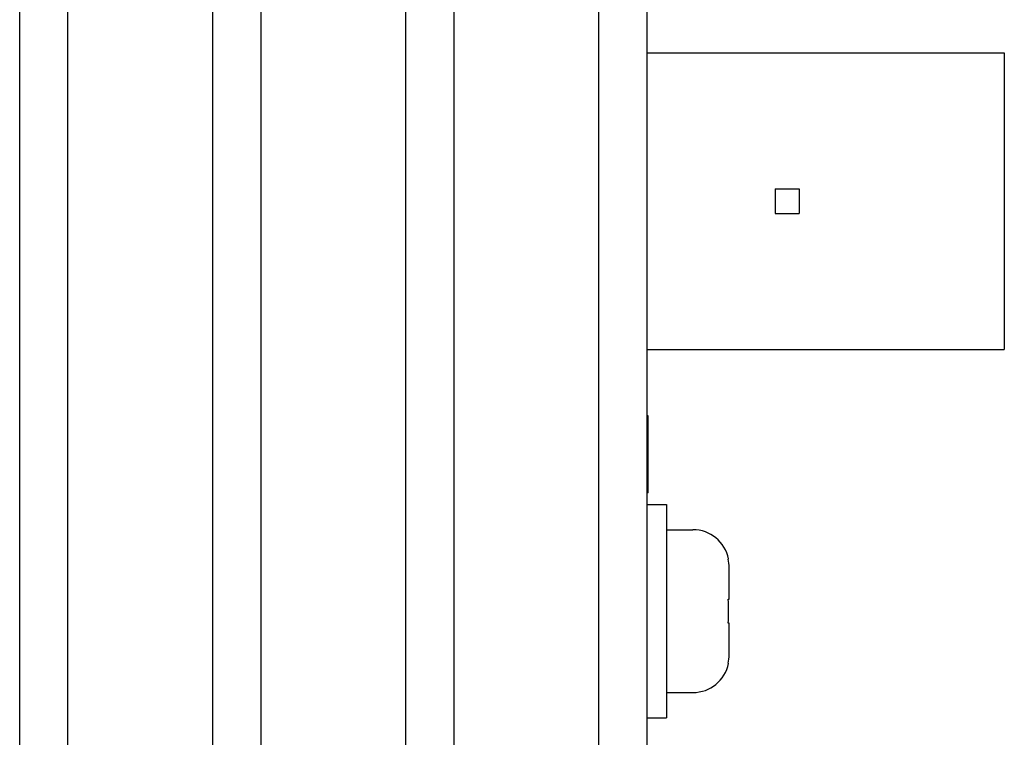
# Model space of a CAD drawing. Header units: millimetres. Extents: x 0 to 594, y 0 to 420.
# Tile 25 of 56: x 211 to 228, y 100 to 112. Entities that reach past the tile are written whole.
import ezdxf

# ---------------------------------------------------------------- set-up
doc = ezdxf.new("R2010")
doc.units = ezdxf.units.MM
doc.header["$LTSCALE"] = 32.67
doc.layers.add('00_COMPONENTS', color=7, linetype='CONTINUOUS')

msp = doc.modelspace()

# ---------------------------------------------------------------- linework, layer by layer
at = {"layer": '00_COMPONENTS', "color": 7}
for p, q in [((220.8388, 75.7476), (220.8388, 283.7716)), ((221.6388, 75.7476), (221.6388, 283.7716)), ((218.4388, 82.9476), (218.4388, 134.2516)), ((217.6388, 82.9476), (217.6388, 133.4516)), ((211.2388, 82.9476), (211.2388, 131.7716)), ((212.0388, 82.9476), (212.0388, 131.7716)), ((214.4388, 82.9476), (214.4388, 131.7716)), ((215.2388, 82.9476), (215.2388, 131.7716)), ((221.6388, 111.6084), (227.5588, 111.6084)), ((227.5588, 111.6084), (227.5588, 106.6884)), ((223.7588, 109.351), (224.1588, 109.351)), ((223.7588, 109.351), (223.7588, 108.9457)), ((224.1588, 109.351), (224.1588, 108.9457)), ((223.7588, 108.9457), (224.1588, 108.9457)), ((221.6388, 106.6884), (227.5588, 106.6884)), ((221.6558, 105.5884), (221.6388, 105.5884)), ((221.6558, 104.3084), (221.6558, 105.5884)), ((221.6558, 104.3084), (221.6388, 104.3084)), ((221.6388, 104.1184), (221.9588, 104.1184)), ((221.9588, 104.1184), (221.9588, 100.5784)), ((221.9588, 103.6984), (222.3988, 103.6984)), ((222.9829, 103.2125), (222.987, 103.2166)), ((222.9988, 102.5484), (222.9988, 103.0712)), ((222.9829, 102.5484), (222.9988, 102.5484)), ((222.9988, 102.1484), (222.9829, 102.1484)), ((222.9988, 101.6255), (222.9988, 102.1484)), ((222.987, 101.4801), (222.9829, 101.4842)), ((221.9588, 100.9984), (222.3988, 100.9984)), ((221.6388, 100.5784), (221.9588, 100.5784))]:
    msp.add_line(p, q, dxfattribs=at)
for centre, radius, start, end in [((222.3988, 103.0984), 0.6, 11.365, 90), ((222.3624, 103.0714), 0.6364, 359.98458, 12.81402), ((218.3344, 102.3484), 4.6528, 357.5364, 2.4636), ((222.3624, 101.6253), 0.6364, 347.18598, 0.01542), ((222.3988, 101.5984), 0.6, 270, 348.635)]:
    msp.add_arc(centre, radius, start, end, dxfattribs=at)

doc.saveas('drawing.dxf')
